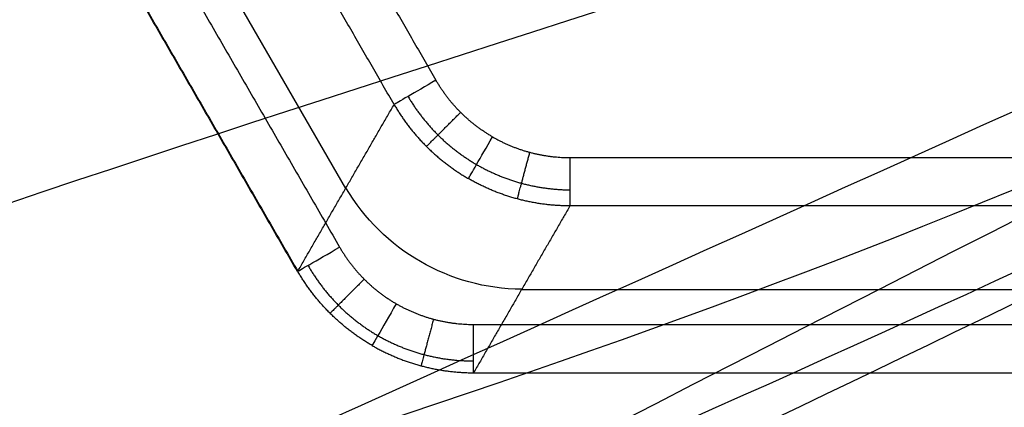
# Model space of a CAD drawing. Header units: millimetres. Extents: x -231 to 231, y -185 to 265.
# Tile 7 of 29: x -177 to -157, y -112 to -104. Entities that reach past the tile are written whole.
import ezdxf

# ---------------------------------------------------------------- set-up
doc = ezdxf.new("R2010")
doc.units = ezdxf.units.MM
doc.layers.add('Layer 01', color=7, linetype='Continuous', true_color=0x000000)

msp = doc.modelspace()

# ---------------------------------------------------------------- linework, layer by layer
at = {"layer": 'Layer 01', "color": 254, "true_color": 0xcad1ee}
for p, q in [((-172.873, -103.608, 323.518), (-170.453, -107.799, 323.518)), ((-166.836, -109.871, 323.622), (166.836, -109.871, 323.622))]:
    msp.add_line(p, q, dxfattribs=at)
for centre, radius in [((0, 0, 797.5), 185.225), ((0, 0, 762.8), 185.225), ((0, 0, 780.15), 185.225), ((0, 0, 799.5), 181.505)]:
    msp.add_arc(centre, radius, 180, 0, dxfattribs=at)
at = {"layer": 'Layer 01', "color": 254, "true_color": 0xcad1ee, "extrusion": (0, 0, -1)}
msp.add_arc((0, 0, -799.5), 183.225, 180, 0, dxfattribs=at)
at = {"layer": 'Layer 01', "color": 254, "true_color": 0xcad1ee, "extrusion": (0.5, -0.866025, 9.05974e-15)}
msp.add_arc((-198.798, 337.5, 7.133), 1, 90, 173.0209, dxfattribs=at)
at = {"layer": 'Layer 01', "color": 254, "true_color": 0xcad1ee, "extrusion": (-0.866025, 0.5, 1.62653e-14)}
msp.add_arc((176.156, 337.5, 91.633), 1, 8.0456, 90, dxfattribs=at)
at = {"layer": 'Layer 01', "color": 254, "true_color": 0xcad1ee, "extrusion": (1, 0, 0)}
for centre, start, end in [((-107.164, 337.5, -165.846), 90, 173.0209), ((-110.592, 309.5, -167.825), 180, 270), ((-110.592, 309.5, -167.825), 173.0209, 180)]:
    msp.add_arc(centre, 1, start, end, dxfattribs=at)
at = {"layer": 'Layer 01', "color": 254, "true_color": 0xcad1ee, "extrusion": (-0.06998, -0.121209, -0.990157)}
msp.add_arc((-91.633, 218.459, -295.453), 4.2, 60.2448, 119.7552, dxfattribs=at)
at = {"layer": 'Layer 01', "color": 254, "true_color": 0xcad1ee, "extrusion": (0.5, -0.866025, 1.42109e-14)}
msp.add_arc((-202.225, 309.5, 9.112), 1, 180, 270, dxfattribs=at)
at = {"layer": 'Layer 01', "color": 254, "true_color": 0xcad1ee, "extrusion": (0.5, -0.866025, -1.92529e-13)}
msp.add_arc((-202.225, 309.5, 9.112), 1, 173.0209, 180, dxfattribs=at)
at = {"layer": 'Layer 01', "color": 254, "true_color": 0xcad1ee, "extrusion": (-0.866025, 0.5, -1.84435e-15)}
msp.add_arc((180.114, 309.5, 91.633), 1, 270, 8.0456, dxfattribs=at)
at = {"layer": 'Layer 01', "color": 254, "true_color": 0xcad1ee}
for points, degree in [([(-135.124, -58.063, 781.5), (-161.577, -75.501, 523.137), (-189.078, -96.911, 265.149), (-215.533, -114.357, 6.786)], 3), ([(-208.235, -119.934, 6.746), (-181.806, -102.477, 265.021), (-160.35, -76.424, 523.225), (-133.907, -58.992, 781.5)], 3), ([(-164.845, -76.858, 781.5), (-188.033, -92.409, 523.324), (-206.23, -116.591, 265.22), (-229.4, -132.174, 7.044)], 3), ([(-164.845, -76.858, 781.5), (-156.914, -90.595, 781.5), (-148.984, -104.331, 781.5)], 2), ([(-148.984, -104.331, 781.5), (-156.914, -90.595, 781.5), (-164.845, -76.858, 781.5)], 2), ([(-118.042, -86.471, 781.5), (-146.36, -100.656, 523.225), (-179.651, -106.21, 265.021), (-207.983, -120.369, 6.746)], 3), ([(-117.846, -87.989, 781.5), (-146.174, -102.179, 523.137), (-178.467, -115.291, 265.149), (-206.803, -129.478, 6.786)], 3), ([(-179.688, -93.221, 308.5), (-175.132, -101.113, 308.5), (-170.576, -109.004, 308.5)], 2), ([(-175.73, -93.221, 338.5), (-172.164, -99.399, 338.5), (-168.597, -105.576, 338.5)], 2), ([(-171.442, -109.504, 309.5), (-175.998, -101.613, 309.5), (-180.554, -93.721, 309.5)], 2), ([(-180.548, -93.717, 309.622), (-175.992, -101.609, 309.622), (-171.436, -109.5, 309.622)], 2), ([(-169.457, -106.073, 337.622), (-173.023, -99.895, 337.622), (-176.59, -93.717, 337.622)], 2), ([(-229.166, -132.579, 7.044), (-204.086, -120.305, 265.22), (-174.046, -116.637, 523.324), (-148.984, -104.331, 781.5)], 3), ([(-171.436, -109.5, 309.622), (-170.446, -107.786, 323.622), (-169.457, -106.073, 337.622)], 2), ([(-165.846, -107.164, 338.5), (0, -107.164, 338.5), (165.846, -107.164, 338.5)], 2), ([(-165.846, -108.157, 337.622), (-166.836, -109.871, 323.622), (-167.825, -111.585, 309.622)], 2), ([(165.846, -108.157, 337.622), (0, -108.157, 337.622), (-165.846, -108.157, 337.622)], 2), ([(-167.825, -110.592, 308.5), (0, -110.592, 308.5), (167.825, -110.592, 308.5)], 2), ([(-167.825, -111.585, 309.622), (0, -111.585, 309.622), (167.825, -111.585, 309.622)], 2), ([(167.825, -111.592, 309.5), (0, -111.592, 309.5), (-167.825, -111.592, 309.5)], 2)]:
    msp.add_open_spline(points, degree=degree, dxfattribs=at)
for points, knots in [([(-136.649, -58.268, 781.5), (-163.13, -75.723, 522.915), (-198.193, -98.124, 265.542), (-224.668, -115.576, 6.957), (-224.671, -115.577, 6.936), (-224.673, -115.579, 6.916), (-224.675, -115.58, 6.895)], [-781.821923, -781.821923, -781.821923, -781.821923, -0.062312, -0.062312, -0.062312, 0, 0, 0, 0]), ([(-224.957, -115.743, 6.895), (-201.865, -100.251, 264.675), (-187.274, -89.658, 523.513), (-164.122, -74.131, 781.285), (-164.115, -74.127, 781.357), (-164.109, -74.122, 781.428), (-164.103, -74.118, 781.5)], [-778.232194, -778.232194, -778.232194, -778.232194, -0.215963, -0.215963, -0.215963, 0, 0, 0, 0]), ([(-165.042, -75.337, 781.5), (-165.044, -75.339, 781.48), (-165.046, -75.34, 781.461), (-165.047, -75.341, 781.441), (-188.224, -90.885, 523.391), (-207.427, -107.505, 265.048), (-230.585, -123.054, 6.996)], [162.909634, 162.909634, 162.909634, 162.909634, 162.968678, 162.968678, 162.968678, 941.769422, 941.769422, 941.769422, 941.769422]), ([(-166.677, -78.111, 760.988), (-165.379, -80.381, 760.889), (-164.075, -82.648, 760.853), (-161.463, -87.181, 760.813), (-160.155, -89.446, 760.81), (-157.539, -93.977, 760.81), (-156.231, -96.242, 760.813), (-153.612, -100.77, 760.853), (-152.301, -103.033, 760.889), (-150.985, -105.291, 760.988)], [-31.388997, -31.388997, -31.388997, -31.388997, -23.541748, -23.541748, -15.694498, -15.694498, -7.847249, -7.847249, 0, 0, 0, 0]), ([(-212.433, -136.784, 6.895), (-212.431, -136.783, 6.915), (-212.428, -136.782, 6.936), (-212.426, -136.781, 6.957), (-184.074, -122.578, 265.542), (-147.143, -103.413, 522.915), (-118.786, -89.208, 781.5)], [-781.821951, -781.821951, -781.821951, -781.821951, -781.759611, -781.759611, -781.759611, 0, 0, 0, 0]), ([(-147.765, -105.262, 781.5), (-147.767, -105.263, 781.48), (-147.769, -105.264, 781.461), (-147.771, -105.265, 781.441), (-172.821, -117.565, 523.391), (-196.816, -125.885, 265.048), (-221.861, -138.166, 6.996)], [162.909634, 162.909634, 162.909634, 162.909634, 162.968678, 162.968678, 162.968678, 941.769422, 941.769422, 941.769422, 941.769422]), ([(-146.239, -105.058, 781.5), (-146.246, -105.061, 781.428), (-146.253, -105.065, 781.357), (-146.26, -105.068, 781.285), (-171.283, -117.355, 523.513), (-187.752, -124.695, 264.675), (-212.715, -136.947, 6.895)], [-778.232194, -778.232194, -778.232194, -778.232194, -778.016231, -778.016231, -778.016231, 0, 0, 0, 0])]:
    msp.add_open_spline(points, degree=3, knots=knots, dxfattribs=at)
for points, weights, degree in [([(-167.435, -106.739, 338.5), (-167.92, -106.459, 338.5), (-168.316, -106.063, 338.5), (-168.597, -105.576, 338.5)], [1, 0.977651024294, 0.977651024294, 1], 3), ([(-169.171, -105.908, 338.249), (-168.832, -106.486, 338.253), (-168.342, -106.973, 338.255), (-167.763, -107.307, 338.255)], [0.874417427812, 0.87642865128, 0.877489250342, 0.87748519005], 3), ([(-169.457, -106.073, 337.622), (-169.087, -106.71, 337.634), (-168.567, -107.229, 337.64), (-167.93, -107.597, 337.64)], [1, 0.977651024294, 0.977651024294, 1], 3), ([(-168.793, -106.935, 337.635), (-168.709, -106.851, 338.5), (-168.092, -106.235, 338.5)], [1.00002227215, 0.753485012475, 0.999835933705], 2), ([(-167.435, -106.739, 338.5), (-166.95, -107.02, 338.5), (-166.408, -107.164, 338.5), (-165.846, -107.164, 338.5)], [1, 0.977651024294, 0.977651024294, 1], 3), ([(-166.925, -108.013, 337.635), (-166.895, -107.899, 338.5), (-166.669, -107.056, 338.5)], [1.00002227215, 0.753485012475, 0.999835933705], 2), ([(-167.763, -107.307, 338.255), (-167.183, -107.642, 338.255), (-166.516, -107.823, 338.253), (-165.846, -107.827, 338.249)], [0.87748519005, 0.877489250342, 0.87642865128, 0.874417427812], 3), ([(-165.846, -108.157, 337.622), (-166.583, -108.156, 337.634), (-167.293, -107.965, 337.64), (-167.93, -107.597, 337.64)], [1, 0.977651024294, 0.977651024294, 1], 3), ([(-170.576, -109.004, 308.5), (-170.295, -109.49, 308.5), (-169.899, -109.887, 308.5), (-169.414, -110.167, 308.5)], [1, 0.977651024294, 0.977651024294, 1], 3), ([(-171.225, -109.378, 308.837), (-170.884, -109.977, 308.842), (-170.386, -110.477, 308.844), (-169.791, -110.821, 308.844)], [0.831378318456, 0.829103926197, 0.827872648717, 0.827879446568], 3), ([(-169.909, -111.025, 309.64), (-170.546, -110.657, 309.64), (-171.066, -110.137, 309.634), (-171.436, -109.5, 309.622)], [1, 0.977651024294, 0.977651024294, 1], 3), ([(-170.071, -109.662, 308.5), (-170.881, -110.472, 308.501), (-170.771, -110.362, 309.635)], [0.999801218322, 0.657659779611, 0.999973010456], 2), ([(-169.414, -110.167, 308.5), (-168.928, -110.447, 308.5), (-168.387, -110.592, 308.5), (-167.825, -110.592, 308.5)], [1, 0.977651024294, 0.977651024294, 1], 3), ([(-168.648, -110.484, 308.5), (-168.944, -111.59, 308.501), (-168.904, -111.441, 309.635)], [0.999801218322, 0.657659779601, 0.999973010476], 2), ([(-169.791, -110.821, 308.844), (-169.196, -111.164, 308.844), (-168.514, -111.345, 308.842), (-167.825, -111.341, 308.837)], [0.827879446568, 0.827872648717, 0.829103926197, 0.831378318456], 3), ([(-169.909, -111.025, 309.64), (-169.272, -111.392, 309.64), (-168.562, -111.583, 309.634), (-167.825, -111.585, 309.622)], [1, 0.977651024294, 0.977651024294, 1], 3)]:
    msp.add_rational_spline(points, weights, degree=degree, dxfattribs=at)

doc.saveas('drawing.dxf')
